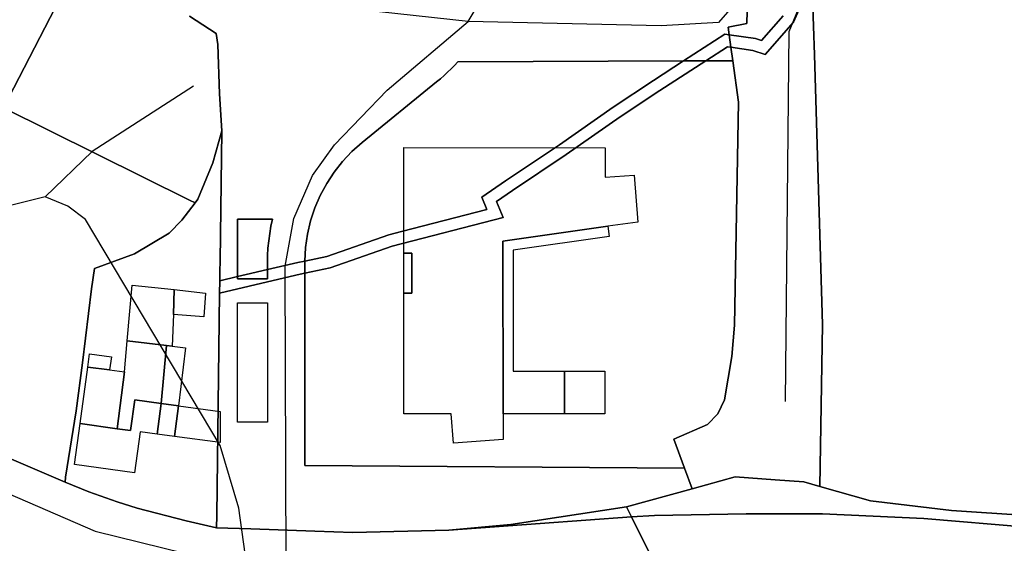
# Model space of a CAD drawing. Extents: x 577960 to 582939, y 6017202 to 6023066.
# Tile 142 of 217: x 580043 to 580208, y 6021594 to 6021682. Entities that reach past the tile are written whole.
import ezdxf

# ---------------------------------------------------------------- set-up
doc = ezdxf.new("R2010")
doc.units = 0
doc.header["$MEASUREMENT"] = 0
doc.linetypes.add('D', pattern=[0])
for name, color, linetype in [('LI__FLUR', 7, 'D'), ('LI__GEB', 7, 'Continuous'), ('LI__GEWAESSE', 7, 'D'), ('LI__STRASSE', 7, 'Continuous')]:
    doc.layers.add(name, color=color, linetype=linetype)

msp = doc.modelspace()

# ---------------------------------------------------------------- linework, layer by layer
at = {"layer": 'LI__FLUR', "color": 8, "linetype": 'D', "true_color": 0x808080}
for p, q in [((580054.584, 6021694.23), (580040.64, 6021667.191)), ((580040.64, 6021667.191), (580054.584, 6021694.23)), ((580175.934, 6021688.539), (580172.815, 6021681.551)), ((580172.815, 6021681.551), (580175.934, 6021688.539)), ((580176.313, 6021676.104), (580175.934, 6021688.539)), ((580175.934, 6021688.539), (580176.313, 6021676.104)), ((580165.048, 6021683.391), (580165.018, 6021681.362)), ((580165.018, 6021681.362), (580165.048, 6021683.391)), ((580076.245, 6021679.645), (580071.777, 6021682.554)), ((580071.777, 6021682.554), (580076.245, 6021679.645)), ((580171.116, 6021682.641), (580167.447, 6021678.483)), ((580167.447, 6021678.483), (580171.116, 6021682.641)), ((580172.815, 6021681.551), (580168.087, 6021676.174)), ((580168.087, 6021676.174), (580172.815, 6021681.551)), ((580165.018, 6021681.362), (580161.869, 6021680.732)), ((580161.869, 6021680.732), (580165.018, 6021681.362)), ((580161.869, 6021680.732), (580162.049, 6021679.433)), ((580162.049, 6021679.433), (580161.869, 6021680.732)), ((580076.505, 6021677.806), (580076.245, 6021679.645)), ((580076.245, 6021679.645), (580076.505, 6021677.806)), ((580161.34, 6021679.543), (580154.427, 6021675.067)), ((580154.427, 6021675.067), (580161.34, 6021679.543)), ((580162.049, 6021679.433), (580161.34, 6021679.543)), ((580161.34, 6021679.543), (580162.049, 6021679.433)), ((580162.049, 6021679.433), (580162.339, 6021677.373)), ((580166.457, 6021678.803), (580162.049, 6021679.433)), ((580162.339, 6021677.373), (580162.049, 6021679.433)), ((580162.049, 6021679.433), (580166.457, 6021678.803)), ((580167.447, 6021678.483), (580166.457, 6021678.803)), ((580166.457, 6021678.803), (580167.447, 6021678.483)), ((580076.815, 6021669.549), (580076.505, 6021677.806)), ((580076.505, 6021677.806), (580076.815, 6021669.549)), ((580158.134, 6021675.082), (580161.799, 6021677.453)), ((580161.799, 6021677.453), (580158.134, 6021675.082)), ((580161.799, 6021677.453), (580162.339, 6021677.373)), ((580162.339, 6021677.373), (580161.799, 6021677.453)), ((580162.339, 6021677.373), (580162.657, 6021675.101)), ((580166.008, 6021676.844), (580162.339, 6021677.373)), ((580162.657, 6021675.101), (580162.339, 6021677.373)), ((580162.339, 6021677.373), (580166.008, 6021676.844)), ((580168.087, 6021676.174), (580166.008, 6021676.844)), ((580166.008, 6021676.844), (580168.087, 6021676.174)), ((580154.427, 6021675.067), (580116.684, 6021674.91)), ((580116.684, 6021674.91), (580154.427, 6021675.067)), ((580154.427, 6021675.067), (580149.375, 6021671.796)), ((580149.375, 6021671.796), (580154.427, 6021675.067)), ((580158.134, 6021675.082), (580150.474, 6021670.127)), ((580150.474, 6021670.127), (580158.134, 6021675.082)), ((580158.134, 6021675.082), (580154.427, 6021675.067)), ((580154.427, 6021675.067), (580158.134, 6021675.082)), ((580162.657, 6021675.101), (580158.134, 6021675.082)), ((580158.134, 6021675.082), (580162.657, 6021675.101)), ((580163.629, 6021668.167), (580162.657, 6021675.101)), ((580162.657, 6021675.101), (580163.629, 6021668.167)), ((580177.693, 6021630.922), (580176.313, 6021676.104)), ((580176.313, 6021676.104), (580177.693, 6021630.922)), ((580115.549, 6021673.741), (580114.962, 6021673.177)), ((580114.962, 6021673.177), (580115.549, 6021673.741)), ((580116.124, 6021674.319), (580115.549, 6021673.741)), ((580115.549, 6021673.741), (580116.124, 6021674.319)), ((580116.684, 6021674.91), (580116.124, 6021674.319)), ((580116.124, 6021674.319), (580116.684, 6021674.91)), ((580113.743, 6021672.085), (580113.114, 6021671.561)), ((580113.114, 6021671.561), (580113.743, 6021672.085)), ((580114.359, 6021672.624), (580113.743, 6021672.085)), ((580113.743, 6021672.085), (580114.359, 6021672.624)), ((580114.962, 6021673.177), (580114.359, 6021672.624)), ((580114.359, 6021672.624), (580114.962, 6021673.177)), ((580149.375, 6021671.796), (580142.677, 6021667.348)), ((580142.677, 6021667.348), (580149.375, 6021671.796)), ((580113.114, 6021671.561), (580100.651, 6021661.428)), ((580100.651, 6021661.428), (580113.114, 6021671.561)), ((580150.474, 6021670.127), (580143.807, 6021665.699)), ((580143.807, 6021665.699), (580150.474, 6021670.127)), ((580077.175, 6021663.351), (580076.815, 6021669.549)), ((580076.815, 6021669.549), (580077.175, 6021663.351)), ((580040.64, 6021667.191), (580071.777, 6021651.746)), ((580071.777, 6021651.746), (580040.64, 6021667.191)), ((580142.677, 6021667.348), (580133.661, 6021661.041)), ((580133.661, 6021661.041), (580142.677, 6021667.348)), ((580162.929, 6021630.852), (580163.629, 6021668.167)), ((580163.629, 6021668.167), (580162.929, 6021630.852)), ((580143.807, 6021665.699), (580134.791, 6021659.391)), ((580134.791, 6021659.391), (580143.807, 6021665.699)), ((580075.675, 6021658.024), (580077.175, 6021663.351)), ((580077.175, 6021663.351), (580075.675, 6021658.024)), ((580076.889, 6021641.569), (580077.175, 6021663.351)), ((580077.175, 6021663.351), (580076.889, 6021641.569)), ((580100.651, 6021661.428), (580098.948, 6021659.915)), ((580098.948, 6021659.915), (580100.651, 6021661.428)), ((580133.661, 6021661.041), (580124.665, 6021655.013)), ((580124.665, 6021655.013), (580133.661, 6021661.041)), ((580098.948, 6021659.915), (580097.384, 6021658.258)), ((580097.384, 6021658.258), (580098.948, 6021659.915)), ((580134.791, 6021659.391), (580125.784, 6021653.364)), ((580125.784, 6021653.364), (580134.791, 6021659.391)), ((580073.186, 6021651.916), (580075.675, 6021658.024)), ((580075.675, 6021658.024), (580073.186, 6021651.916)), ((580097.384, 6021658.258), (580095.971, 6021656.47)), ((580095.971, 6021656.47), (580097.384, 6021658.258)), ((580095.971, 6021656.47), (580094.72, 6021654.566)), ((580094.72, 6021654.566), (580095.971, 6021656.47)), ((580094.72, 6021654.566), (580093.641, 6021652.56)), ((580093.641, 6021652.56), (580094.72, 6021654.566)), ((580124.665, 6021655.013), (580120.677, 6021652.265)), ((580120.677, 6021652.265), (580124.665, 6021655.013)), ((580072.697, 6021651.286), (580073.186, 6021651.916)), ((580073.186, 6021651.916), (580072.697, 6021651.286)), ((580093.641, 6021652.56), (580092.742, 6021650.469)), ((580092.742, 6021650.469), (580093.641, 6021652.56)), ((580120.677, 6021652.265), (580121.516, 6021650.215)), ((580121.516, 6021650.215), (580120.677, 6021652.265)), ((580125.784, 6021653.364), (580123.136, 6021651.535)), ((580123.136, 6021651.535), (580125.784, 6021653.364)), ((580070.467, 6021648.428), (580072.697, 6021651.286)), ((580072.697, 6021651.286), (580070.467, 6021648.428)), ((580071.777, 6021651.746), (580072.697, 6021651.286)), ((580072.697, 6021651.286), (580071.777, 6021651.746)), ((580092.742, 6021650.469), (580092.029, 6021648.306)), ((580092.029, 6021648.306), (580092.742, 6021650.469)), ((580123.136, 6021651.535), (580124.235, 6021648.856)), ((580124.235, 6021648.856), (580123.136, 6021651.535)), ((580124.235, 6021648.856), (580105.673, 6021644.048)), ((580105.673, 6021644.048), (580124.235, 6021648.856)), ((580121.516, 6021650.215), (580107.242, 6021646.527)), ((580107.242, 6021646.527), (580121.516, 6021650.215)), ((580068.378, 6021646.219), (580070.467, 6021648.428)), ((580070.467, 6021648.428), (580068.378, 6021646.219)), ((580079.813, 6021648.582), (580079.808, 6021638.954)), ((580079.808, 6021638.954), (580079.813, 6021648.582)), ((580085.65, 6021648.58), (580079.813, 6021648.582)), ((580079.813, 6021648.582), (580085.65, 6021648.58)), ((580085.184, 6021646.171), (580085.394, 6021647.38)), ((580085.394, 6021647.38), (580085.184, 6021646.171)), ((580085.394, 6021647.38), (580085.65, 6021648.58)), ((580085.65, 6021648.58), (580085.394, 6021647.38)), ((580092.029, 6021648.306), (580091.509, 6021646.09)), ((580091.509, 6021646.09), (580092.029, 6021648.306)), ((580062.561, 6021642.75), (580068.378, 6021646.219)), ((580068.378, 6021646.219), (580062.561, 6021642.75)), ((580085.02, 6021644.955), (580085.184, 6021646.171)), ((580085.184, 6021646.171), (580085.02, 6021644.955)), ((580091.509, 6021646.09), (580091.184, 6021643.837)), ((580091.184, 6021643.837), (580091.509, 6021646.09)), ((580105.093, 6021645.968), (580094.737, 6021642.349)), ((580094.737, 6021642.349), (580105.093, 6021645.968)), ((580107.242, 6021646.527), (580105.093, 6021645.968)), ((580105.093, 6021645.968), (580107.242, 6021646.527)), ((580084.831, 6021642.503), (580084.902, 6021643.731)), ((580084.902, 6021643.731), (580084.831, 6021642.503)), ((580084.902, 6021643.731), (580085.02, 6021644.955)), ((580085.02, 6021644.955), (580084.902, 6021643.731)), ((580091.184, 6021643.837), (580091.057, 6021641.564)), ((580091.057, 6021641.564), (580091.184, 6021643.837)), ((580105.673, 6021644.048), (580095.277, 6021640.42)), ((580095.277, 6021640.42), (580105.673, 6021644.048)), ((580055.854, 6021640.291), (580062.561, 6021642.75)), ((580062.561, 6021642.75), (580055.854, 6021640.291)), ((580084.807, 6021641.273), (580084.831, 6021642.503)), ((580084.831, 6021642.503), (580084.807, 6021641.273)), ((580094.737, 6021642.349), (580091.057, 6021641.564)), ((580091.057, 6021641.564), (580094.737, 6021642.349)), ((580076.866, 6021639.886), (580076.889, 6021641.569)), ((580076.889, 6021641.569), (580076.866, 6021639.886)), ((580089.869, 6021641.31), (580084.807, 6021640.127)), ((580084.807, 6021640.127), (580089.869, 6021641.31)), ((580084.807, 6021640.127), (580084.807, 6021641.273)), ((580084.807, 6021641.273), (580084.807, 6021640.127)), ((580091.057, 6021641.564), (580089.869, 6021641.31)), ((580089.869, 6021641.31), (580091.057, 6021641.564)), ((580091.055, 6021641.269), (580091.054, 6021639.52)), ((580091.054, 6021639.52), (580091.055, 6021641.269)), ((580095.277, 6021640.42), (580091.054, 6021639.52)), ((580091.054, 6021639.52), (580095.277, 6021640.42)), ((580091.057, 6021641.564), (580091.055, 6021641.269)), ((580091.055, 6021641.269), (580091.057, 6021641.564)), ((580055.364, 6021636.893), (580055.854, 6021640.291)), ((580055.854, 6021640.291), (580055.364, 6021636.893)), ((580076.845, 6021638.252), (580076.866, 6021639.886)), ((580076.866, 6021639.886), (580076.845, 6021638.252)), ((580079.808, 6021638.954), (580076.845, 6021638.252)), ((580076.845, 6021638.252), (580079.808, 6021638.954)), ((580079.808, 6021638.954), (580081.273, 6021639.301)), ((580081.273, 6021639.301), (580079.808, 6021638.954)), ((580079.808, 6021638.587), (580079.808, 6021638.954)), ((580079.808, 6021638.954), (580079.808, 6021638.587)), ((580081.273, 6021639.301), (580084.807, 6021640.127)), ((580084.807, 6021640.127), (580081.273, 6021639.301)), ((580084.807, 6021640.127), (580084.806, 6021638.585)), ((580084.806, 6021638.585), (580084.807, 6021640.127)), ((580084.806, 6021638.072), (580090.309, 6021639.361)), ((580090.309, 6021639.361), (580084.806, 6021638.072)), ((580090.309, 6021639.361), (580091.054, 6021639.52)), ((580091.054, 6021639.52), (580090.309, 6021639.361)), ((580091.054, 6021639.52), (580091.041, 6021607.337)), ((580091.041, 6021607.337), (580091.054, 6021639.52)), ((580076.815, 6021636.192), (580076.845, 6021638.252)), ((580076.845, 6021638.252), (580076.815, 6021636.192)), ((580076.815, 6021636.192), (580081.733, 6021637.352)), ((580081.733, 6021637.352), (580076.815, 6021636.192)), ((580084.806, 6021638.585), (580079.808, 6021638.587)), ((580079.808, 6021638.587), (580084.806, 6021638.585)), ((580081.733, 6021637.352), (580084.806, 6021638.072)), ((580084.806, 6021638.072), (580081.733, 6021637.352)), ((580053.894, 6021624.498), (580055.364, 6021636.893)), ((580055.364, 6021636.893), (580053.894, 6021624.498)), ((580076.315, 6021598.957), (580076.815, 6021636.192)), ((580076.815, 6021636.192), (580076.315, 6021598.957)), ((580079.797, 6021614.598), (580079.806, 6021634.589)), ((580079.806, 6021634.589), (580084.804, 6021634.587)), ((580084.804, 6021634.587), (580084.795, 6021614.596)), ((580162.479, 6021625.574), (580162.929, 6021630.852)), ((580162.929, 6021630.852), (580162.479, 6021625.574)), ((580177.203, 6021603.842), (580177.693, 6021630.922)), ((580177.693, 6021630.922), (580177.203, 6021603.842)), ((580161.26, 6021618.347), (580162.479, 6021625.574)), ((580162.479, 6021625.574), (580161.26, 6021618.347)), ((580052.835, 6021616.461), (580053.894, 6021624.498)), ((580053.894, 6021624.498), (580052.835, 6021616.461)), ((580050.966, 6021604.526), (580016.06, 6021619.481)), ((580016.06, 6021619.481), (580050.966, 6021604.526)), ((580160.19, 6021615.988), (580161.26, 6021618.347)), ((580161.26, 6021618.347), (580160.19, 6021615.988)), ((580051.036, 6021605.376), (580052.835, 6021616.461)), ((580052.835, 6021616.461), (580051.036, 6021605.376)), ((580158.451, 6021614.189), (580160.19, 6021615.988)), ((580160.19, 6021615.988), (580158.451, 6021614.189)), ((580084.795, 6021614.596), (580079.797, 6021614.598)), ((580152.803, 6021611.77), (580158.451, 6021614.189)), ((580158.451, 6021614.189), (580152.803, 6021611.77)), ((580154.592, 6021606.888), (580152.803, 6021611.77)), ((580152.803, 6021611.77), (580154.592, 6021606.888)), ((580091.041, 6021607.337), (580154.592, 6021606.888)), ((580154.592, 6021606.888), (580091.041, 6021607.337)), ((580154.592, 6021606.888), (580155.862, 6021603.423)), ((580155.862, 6021603.423), (580154.592, 6021606.888)), ((580050.966, 6021604.526), (580051.036, 6021605.376)), ((580051.036, 6021605.376), (580050.966, 6021604.526)), ((580054.904, 6021602.916), (580050.966, 6021604.526)), ((580050.966, 6021604.526), (580054.904, 6021602.916)), ((580155.862, 6021603.423), (580163.079, 6021605.412)), ((580163.079, 6021605.412), (580155.862, 6021603.423)), ((580163.079, 6021605.412), (580169.746, 6021604.932)), ((580169.746, 6021604.932), (580163.079, 6021605.412)), ((580169.746, 6021604.932), (580174.564, 6021604.582)), ((580174.564, 6021604.582), (580169.746, 6021604.932)), ((580174.564, 6021604.582), (580177.203, 6021603.842)), ((580177.203, 6021603.842), (580174.564, 6021604.582)), ((580059.642, 6021601.247), (580054.904, 6021602.916)), ((580054.904, 6021602.916), (580059.642, 6021601.247)), ((580144.897, 6021600.395), (580155.862, 6021603.423)), ((580155.862, 6021603.423), (580144.897, 6021600.395)), ((580177.203, 6021603.842), (580185.69, 6021601.443)), ((580185.69, 6021601.443), (580177.203, 6021603.842)), ((580063.001, 6021600.197), (580059.642, 6021601.247)), ((580059.642, 6021601.247), (580063.001, 6021600.197)), ((580185.69, 6021601.443), (580199.244, 6021599.783)), ((580199.244, 6021599.783), (580185.69, 6021601.443)), ((580071.217, 6021598.058), (580063.001, 6021600.197)), ((580063.001, 6021600.197), (580071.217, 6021598.058)), ((580125.535, 6021597.436), (580144.897, 6021600.395)), ((580144.897, 6021600.395), (580125.535, 6021597.436)), ((580145.736, 6021598.715), (580144.897, 6021600.395)), ((580144.897, 6021600.395), (580145.736, 6021598.715)), ((580164.898, 6021599.235), (580149.555, 6021598.985)), ((580149.555, 6021598.985), (580164.898, 6021599.235)), ((580177.673, 6021599.224), (580164.898, 6021599.235)), ((580164.898, 6021599.235), (580177.673, 6021599.224)), ((580194.626, 6021598.444), (580177.673, 6021599.224)), ((580177.673, 6021599.224), (580194.626, 6021598.444)), ((580199.244, 6021599.783), (580226.343, 6021598.013)), ((580226.343, 6021598.013), (580199.244, 6021599.783)), ((580076.285, 6021596.918), (580071.217, 6021598.058)), ((580071.217, 6021598.058), (580076.285, 6021596.918)), ((580076.285, 6021596.918), (580076.315, 6021598.957)), ((580076.315, 6021598.957), (580076.285, 6021596.918)), ((580145.736, 6021598.715), (580115.179, 6021596.527)), ((580115.179, 6021596.527), (580145.736, 6021598.715)), ((580149.555, 6021598.985), (580145.736, 6021598.715)), ((580145.736, 6021598.715), (580149.555, 6021598.985)), ((580151.854, 6021586.38), (580145.736, 6021598.715)), ((580145.736, 6021598.715), (580151.854, 6021586.38)), ((580240.827, 6021594.524), (580194.626, 6021598.444)), ((580194.626, 6021598.444), (580240.827, 6021594.524)), ((580082.029, 6021596.722), (580076.285, 6021596.918)), ((580076.285, 6021596.918), (580082.029, 6021596.722)), ((580092.728, 6021596.356), (580082.029, 6021596.722)), ((580082.029, 6021596.722), (580092.728, 6021596.356)), ((580099.106, 6021596.138), (580092.728, 6021596.356)), ((580092.728, 6021596.356), (580099.106, 6021596.138)), ((580115.179, 6021596.527), (580099.106, 6021596.138)), ((580099.106, 6021596.138), (580115.179, 6021596.527)), ((580115.179, 6021596.527), (580125.535, 6021597.436)), ((580125.535, 6021597.436), (580115.179, 6021596.527))]:
    msp.add_line(p, q, dxfattribs=at)
at = {"layer": 'LI__GEB', "color": 5, "linetype": 'D', "true_color": 0x0000ff}
for p, q in [((580107.633, 6021642.899), (580107.636, 6021660.563)), ((580107.636, 6021660.563), (580141.327, 6021660.534)), ((580141.327, 6021660.534), (580141.322, 6021655.605)), ((580141.322, 6021655.605), (580146.19, 6021655.97)), ((580146.19, 6021655.97), (580146.801, 6021648.102)), ((580141.754, 6021647.382), (580124.215, 6021644.882)), ((580146.801, 6021648.102), (580141.754, 6021647.382)), ((580124.215, 6021644.882), (580124.222, 6021615.968)), ((580108.953, 6021642.899), (580107.633, 6021642.899)), ((580108.952, 6021636.181), (580108.953, 6021642.899)), ((580061.361, 6021628.236), (580062.161, 6021637.532)), ((580062.161, 6021637.532), (580069.218, 6021636.782)), ((580069.218, 6021636.782), (580069.068, 6021632.614)), ((580069.068, 6021632.614), (580069.218, 6021636.782)), ((580069.218, 6021636.782), (580074.466, 6021636.202)), ((580074.466, 6021636.202), (580074.156, 6021632.214)), ((580107.628, 6021615.969), (580107.632, 6021636.181)), ((580107.632, 6021636.181), (580108.952, 6021636.181)), ((580069.068, 6021632.614), (580068.888, 6021627.306)), ((580074.156, 6021632.214), (580069.068, 6021632.614)), ((580060.911, 6021622.998), (580061.361, 6021628.236)), ((580067.909, 6021627.436), (580061.361, 6021628.236)), ((580061.361, 6021628.236), (580067.909, 6021627.436)), ((580067.909, 6021627.436), (580067.049, 6021617.7)), ((580068.888, 6021627.306), (580067.909, 6021627.436)), ((580054.764, 6021623.818), (580055.064, 6021626.037)), ((580055.064, 6021626.037), (580058.692, 6021625.547)), ((580058.692, 6021625.547), (580058.402, 6021623.338)), ((580053.485, 6021614.342), (580054.764, 6021623.818)), ((580054.764, 6021623.818), (580058.402, 6021623.338)), ((580058.402, 6021623.338), (580054.764, 6021623.818)), ((580058.402, 6021623.338), (580060.911, 6021622.998)), ((580059.652, 6021613.502), (580060.911, 6021622.998)), ((580060.911, 6021622.998), (580059.652, 6021613.502)), ((580134.489, 6021615.968), (580134.488, 6021623.145)), ((580134.488, 6021623.145), (580141.285, 6021623.136)), ((580141.285, 6021623.136), (580141.277, 6021615.968)), ((580062.601, 6021618.31), (580061.901, 6021613.202)), ((580061.901, 6021613.202), (580062.601, 6021618.31)), ((580067.049, 6021617.7), (580062.601, 6021618.31)), ((580062.601, 6021618.31), (580067.049, 6021617.7)), ((580067.049, 6021617.7), (580066.359, 6021612.602)), ((580069.248, 6021612.212), (580069.948, 6021617.3)), ((580069.948, 6021617.3), (580076.875, 6021616.35)), ((580076.875, 6021616.35), (580076.885, 6021611.172)), ((580115.566, 6021615.968), (580107.628, 6021615.969)), ((580115.926, 6021611.09), (580115.566, 6021615.968)), ((580124.222, 6021615.968), (580124.223, 6021611.69)), ((580141.277, 6021615.968), (580134.489, 6021615.968)), ((580052.555, 6021607.485), (580053.485, 6021614.342)), ((580059.652, 6021613.502), (580053.485, 6021614.342)), ((580053.485, 6021614.342), (580059.652, 6021613.502)), ((580061.901, 6021613.202), (580059.652, 6021613.502)), ((580059.652, 6021613.502), (580061.901, 6021613.202)), ((580063.49, 6021612.982), (580062.561, 6021606.135)), ((580066.359, 6021612.602), (580063.49, 6021612.982)), ((580076.885, 6021611.172), (580069.248, 6021612.212)), ((580124.223, 6021611.69), (580115.926, 6021611.09)), ((580062.561, 6021606.135), (580052.555, 6021607.485))]:
    msp.add_line(p, q, dxfattribs=at)
at = {"layer": 'LI__GEB', "color": 5, "linetype": 'D', "true_color": 0x0100ff}
for p, q in [((580124.215, 6021644.882), (580141.754, 6021647.382)), ((580141.754, 6021647.382), (580141.993, 6021645.699)), ((580141.993, 6021645.699), (580125.915, 6021643.363)), ((580124.222, 6021615.968), (580124.215, 6021644.882)), ((580107.632, 6021636.181), (580107.633, 6021642.899)), ((580107.633, 6021642.899), (580108.953, 6021642.899)), ((580108.953, 6021642.899), (580108.952, 6021636.181)), ((580125.915, 6021643.363), (580125.922, 6021623.146)), ((580108.952, 6021636.181), (580107.632, 6021636.181)), ((580067.049, 6021617.7), (580067.909, 6021627.436)), ((580067.909, 6021627.436), (580068.888, 6021627.306)), ((580068.888, 6021627.306), (580071.117, 6021627.036)), ((580071.117, 6021627.036), (580069.948, 6021617.3)), ((580125.922, 6021623.146), (580134.488, 6021623.145)), ((580134.488, 6021623.145), (580134.489, 6021615.968)), ((580066.359, 6021612.602), (580067.049, 6021617.7)), ((580069.948, 6021617.3), (580067.049, 6021617.7)), ((580067.049, 6021617.7), (580069.948, 6021617.3)), ((580069.948, 6021617.3), (580069.248, 6021612.212)), ((580134.489, 6021615.968), (580124.222, 6021615.968)), ((580069.248, 6021612.212), (580066.359, 6021612.602))]:
    msp.add_line(p, q, dxfattribs=at)
at = {"layer": 'LI__GEWAESSE', "color": 161, "linetype": 'D', "true_color": 0x56aaff}
for p, q in [((580176.853, 6021691.695), (580172.042, 6021679.963)), ((580172.042, 6021679.963), (580171.431, 6021618.066))]:
    msp.add_line(p, q, dxfattribs=at)
at = {"layer": 'LI__STRASSE', "color": 251, "linetype": 'D', "true_color": 0x656464}
for p, q in [((580118.418, 6021681.661), (580135.501, 6021710.734)), ((580163.665, 6021685.456), (580160.253, 6021681.514)), ((580118.418, 6021681.661), (580091.314, 6021684.607)), ((580104.866, 6021670.171), (580118.418, 6021681.661)), ((580150.678, 6021680.925), (580118.418, 6021681.661)), ((580160.253, 6021681.514), (580150.678, 6021680.925)), ((580096.027, 6021661.038), (580104.866, 6021670.171)), ((580092.345, 6021655.883), (580096.027, 6021661.038)), ((580089.251, 6021648.665), (580092.345, 6021655.883)), ((580087.778, 6021640.71), (580089.251, 6021648.665)), ((580087.948, 6021589.921), (580087.778, 6021640.71)), ((580013.683, 6021614.648), (580055.986, 6021596.322)), ((580055.986, 6021596.322), (580078.396, 6021590.805))]:
    msp.add_line(p, q, dxfattribs=at)
at = {"layer": 'LI__STRASSE', "color": 251, "linetype": 'D', "true_color": 0x646464}
for p, q in [((580072.417, 6021670.822), (580055.501, 6021659.914)), ((580055.501, 6021659.914), (580047.594, 6021652.322)), ((580047.594, 6021652.322), (580041.363, 6021650.765)), ((580051.418, 6021650.765), (580047.594, 6021652.322)), ((580054.392, 6021648.499), (580051.418, 6021650.765)), ((580076.908, 6021610.688), (580054.392, 6021648.499)), ((580080.024, 6021600.208), (580076.908, 6021610.688)), ((580081.44, 6021589.87), (580080.024, 6021600.208))]:
    msp.add_line(p, q, dxfattribs=at)

doc.saveas('drawing.dxf')
